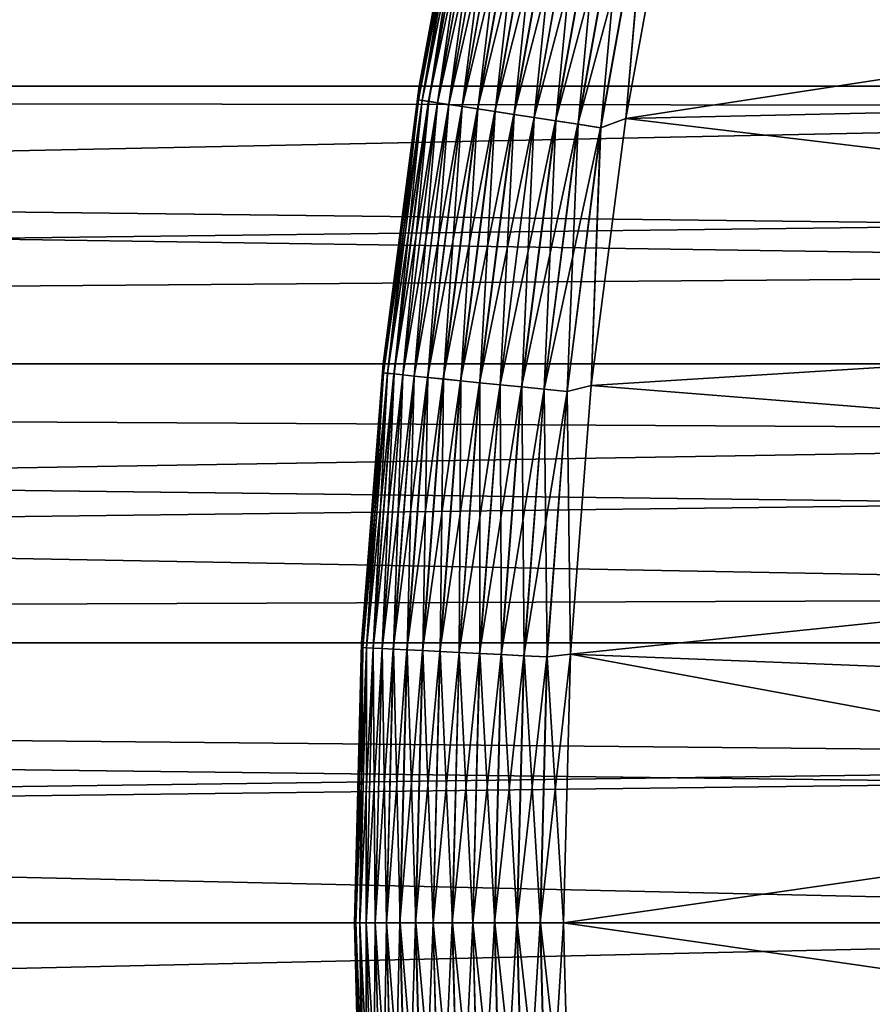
# Model space of a CAD drawing. Header units: metres. Extents: x -46 to 104, y -30 to 30.
# Tile 135 of 256: x -13.8 to -11.76, y -0.19 to 2.16. Entities that reach past the tile are written whole.
import ezdxf

# ---------------------------------------------------------------- set-up
doc = ezdxf.new("R2010")
doc.units = ezdxf.units.M
doc.layers.add('solid_26_000_502_XXX', color=7, linetype='CONTINUOUS')

msp = doc.modelspace()

# ---------------------------------------------------------------- linework, layer by layer
at = {"layer": 'solid_26_000_502_XXX'}
for points in [[(-8.690781, 2.338859, 12.787875), (-38.5, 2.659177, 12.725124), (-38.5, 2.000577, 12.845142)], [(16, 2.000577, -12.845142), (-38.5, 2.000577, -12.845142), (-38.5, 2.659177, -12.725124)], [(16, 2.659177, -12.725124), (16, 2.000577, -12.845142), (-38.5, 2.659177, -12.725124)], [(16, 2.659177, 624.725098), (-38.5, 2.659177, 624.725098), (-38.5, 2.000577, 624.845154)], [(16, 2.000577, 624.845154), (16, 2.659177, 624.725098), (-38.5, 2.000577, 624.845154)], [(-8.690778, 2.338869, 599.212097), (-38.5, 2.000577, 599.154846), (-38.5, 2.659177, 599.274902)], [(-12.845142, 2.000578, 280.5), (-12.845142, 2.000578, 315.5), (-12.725123, 2.659177, 315.5)], [(-12.730883, 2.616263, 315.555328), (-12.725123, 2.659177, 315.5), (-12.845142, 2.000578, 315.5)], [(-12.725123, 2.659177, 280.5), (-12.845142, 2.000578, 280.5), (-12.725123, 2.659177, 315.5)], [(-12.73081, 2.616248, 280.444031), (-12.845142, 2.000578, 280.5), (-12.725123, 2.659177, 280.5)], [(-12.730883, 2.616263, 315.555328), (-12.845142, 2.000578, 315.5), (-12.847054, 1.968096, 315.555328)], [(-12.730883, 2.616263, 315.555328), (-12.847054, 1.968096, 315.555328), (-12.721744, 2.614385, 315.610657)], [(-12.847054, 1.968096, 315.555328), (-12.837832, 1.966684, 315.610657), (-12.721744, 2.614385, 315.610657)], [(-12.73081, 2.616248, 280.444031), (-12.846981, 1.968085, 280.444031), (-12.845142, 2.000578, 280.5)], [(-12.837685, 1.966661, 280.388672), (-12.846981, 1.968085, 280.444031), (-12.73081, 2.616248, 280.444031)], [(-12.721744, 2.614385, 315.610657), (-12.837832, 1.966684, 315.610657), (-12.706587, 2.61127, 315.664612)], [(-12.721598, 2.614355, 280.388672), (-12.837685, 1.966661, 280.388672), (-12.73081, 2.616248, 280.444031)], [(-12.822317, 1.964307, 280.334747), (-12.837685, 1.966661, 280.388672), (-12.721598, 2.614355, 280.388672)], [(-12.706369, 2.611225, 280.334747), (-12.822317, 1.964307, 280.334747), (-12.721598, 2.614355, 280.388672)], [(-12.837832, 1.966684, 315.610657), (-12.822536, 1.96434, 315.664612), (-12.706587, 2.61127, 315.664612)], [(-12.706587, 2.61127, 315.664612), (-12.822536, 1.96434, 315.664612), (-12.685601, 2.606957, 315.716492)], [(-12.822536, 1.96434, 315.664612), (-12.80136, 1.961096, 315.716492), (-12.685601, 2.606957, 315.716492)], [(-12.801071, 1.961052, 280.282898), (-12.822317, 1.964307, 280.334747), (-12.706369, 2.611225, 280.334747)], [(-12.685601, 2.606957, 315.716492), (-12.80136, 1.961096, 315.716492), (-12.659054, 2.601502, 315.765625)], [(-12.80136, 1.961096, 315.716492), (-12.77457, 1.956992, 315.765625), (-12.659054, 2.601502, 315.765625)], [(-12.685316, 2.606899, 280.282898), (-12.801071, 1.961052, 280.282898), (-12.706369, 2.611225, 280.334747)], [(-12.774216, 1.956938, 280.233795), (-12.801071, 1.961052, 280.282898), (-12.685316, 2.606899, 280.282898)], [(-12.659054, 2.601502, 315.765625), (-12.77457, 1.956992, 315.765625), (-12.627277, 2.594971, 315.811432)], [(-12.77457, 1.956992, 315.765625), (-12.742504, 1.95208, 315.811432), (-12.627277, 2.594971, 315.811432)], [(-12.658703, 2.60143, 280.233795), (-12.774216, 1.956938, 280.233795), (-12.685316, 2.606899, 280.282898)], [(-12.742089, 1.952016, 280.188049), (-12.774216, 1.956938, 280.233795), (-12.658703, 2.60143, 280.233795)], [(-12.627277, 2.594971, 315.811432), (-12.742504, 1.95208, 315.811432), (-12.590673, 2.587449, 315.853302)], [(-12.626866, 2.594887, 280.188049), (-12.742089, 1.952016, 280.188049), (-12.658703, 2.60143, 280.233795)], [(-12.705095, 1.946349, 280.14621), (-12.742089, 1.952016, 280.188049), (-12.626866, 2.594887, 280.188049)], [(-12.590207, 2.587353, 280.14621), (-12.705095, 1.946349, 280.14621), (-12.626866, 2.594887, 280.188049)], [(-12.742504, 1.95208, 315.811432), (-12.705565, 1.946421, 315.853302), (-12.590673, 2.587449, 315.853302)], [(-12.590673, 2.587449, 315.853302), (-12.705565, 1.946421, 315.853302), (-12.549703, 2.579029, 315.890747)], [(-12.705565, 1.946421, 315.853302), (-12.664221, 1.940087, 315.890747), (-12.549703, 2.579029, 315.890747)], [(-12.6637, 1.940008, 280.108826), (-12.705095, 1.946349, 280.14621), (-12.590207, 2.587353, 280.14621)], [(-12.549703, 2.579029, 315.890747), (-12.664221, 1.940087, 315.890747), (-12.504881, 2.569818, 315.923248)], [(-12.664221, 1.940087, 315.890747), (-12.61899, 1.933158, 315.923248), (-12.504881, 2.569818, 315.923248)], [(-12.549187, 2.578923, 280.108826), (-12.6637, 1.940008, 280.108826), (-12.590207, 2.587353, 280.14621)], [(-12.618426, 1.933072, 280.076385), (-12.6637, 1.940008, 280.108826), (-12.549187, 2.578923, 280.108826)], [(-12.504881, 2.569818, 315.923248), (-12.61899, 1.933158, 315.923248), (-12.456774, 2.559932, 315.950409)], [(-12.504323, 2.569704, 280.076385), (-12.618426, 1.933072, 280.076385), (-12.549187, 2.578923, 280.108826)], [(-12.569844, 1.925629, 280.049286), (-12.618426, 1.933072, 280.076385), (-12.504323, 2.569704, 280.076385)], [(-12.45618, 2.55981, 280.049286), (-12.569844, 1.925629, 280.049286), (-12.504323, 2.569704, 280.076385)], [(-12.61899, 1.933158, 315.923248), (-12.570444, 1.925721, 315.950409), (-12.456774, 2.559932, 315.950409)], [(-12.456774, 2.559932, 315.950409), (-12.570444, 1.925721, 315.950409), (-12.405987, 2.549495, 315.971893)], [(-12.570444, 1.925721, 315.950409), (-12.519194, 1.91787, 315.971893), (-12.405987, 2.549495, 315.971893)], [(-12.518566, 1.917774, 280.027863), (-12.569844, 1.925629, 280.049286), (-12.45618, 2.55981, 280.049286)], [(-12.405987, 2.549495, 315.971893), (-12.519194, 1.91787, 315.971893), (-12.353161, 2.538639, 315.987457)], [(-12.405365, 2.549367, 280.027863), (-12.518566, 1.917774, 280.027863), (-12.45618, 2.55981, 280.049286)], [(-12.465237, 1.909604, 280.01239), (-12.518566, 1.917774, 280.027863), (-12.405365, 2.549367, 280.027863)], [(-12.352518, 2.538507, 280.01239), (-12.465237, 1.909604, 280.01239), (-12.405365, 2.549367, 280.027863)], [(-12.351189, 1.923055, 280), (-12.235808, 2.556361, 280), (-8.774351, 2.002678, 280)], [(-12.298306, 2.527366, 280.003082), (-12.235808, 2.556361, 280), (-12.351189, 1.923055, 280)], [(-8.648257, 2.491507, 316), (-12.235805, 2.556382, 316), (-12.351185, 1.923077, 316)], [(-12.298961, 2.527501, 315.996857), (-12.351185, 1.923077, 316), (-12.235805, 2.556382, 316)], [(-12.235808, 2.556361, 280), (-8.648257, 2.491507, 280), (-8.774351, 2.002678, 280)], [(-12.519194, 1.91787, 315.971893), (-12.465885, 1.909703, 315.987457), (-12.353161, 2.538639, 315.987457)], [(-12.353161, 2.538639, 315.987457), (-12.465885, 1.909703, 315.987457), (-12.298961, 2.527501, 315.996857)], [(-12.465885, 1.909703, 315.987457), (-12.411191, 1.901325, 315.996857), (-12.298961, 2.527501, 315.996857)], [(-12.410529, 1.901223, 280.003082), (-12.465237, 1.909604, 280.01239), (-12.352518, 2.538507, 280.01239)], [(-12.298961, 2.527501, 315.996857), (-12.411191, 1.901325, 315.996857), (-12.351185, 1.923077, 316)], [(-12.298306, 2.527366, 280.003082), (-12.410529, 1.901223, 280.003082), (-12.352518, 2.538507, 280.01239)], [(-12.298306, 2.527366, 280.003082), (-12.351189, 1.923055, 280), (-12.410529, 1.901223, 280.003082)], [(-8.774351, 2.002678, 316), (-8.648257, 2.491507, 316), (-12.351185, 1.923077, 316)], [(-8.690778, 2.338869, 599.212097), (-8.786204, 1.950018, 599.147095), (-38.5, 2.000577, 599.154846)], [(-8.786206, 1.95001, 12.852917), (-8.690781, 2.338859, 12.787875), (-38.5, 2.000577, 12.845142)], [(-12.351189, 1.923055, 280), (-8.774351, 2.002678, 280), (-8.872838, 1.507548, 280)], [(-8.872838, 1.507548, 316), (-8.774351, 2.002678, 316), (-12.351185, 1.923077, 316)], [(-8.786206, 1.95001, 12.852917), (-38.5, 2.000577, 12.845142), (-38.5, 1.336673, 12.931098)], [(16, 1.336673, -12.931098), (-38.5, 1.336673, -12.931098), (-38.5, 2.000577, -12.845142)], [(16, 2.000577, -12.845142), (16, 1.336673, -12.931098), (-38.5, 2.000577, -12.845142)], [(16, 2.000577, 624.845154), (-38.5, 2.000577, 624.845154), (-38.5, 1.336673, 624.931091)], [(16, 1.336673, 624.931091), (16, 2.000577, 624.845154), (-38.5, 1.336673, 624.931091)], [(-8.863707, 1.56037, 599.093994), (-38.5, 1.336673, 599.068909), (-38.5, 2.000577, 599.154846)], [(-8.786204, 1.950018, 599.147095), (-8.863707, 1.56037, 599.093994), (-38.5, 2.000577, 599.154846)], [(-12.931098, 1.336673, 280.5), (-12.931098, 1.336673, 315.5), (-12.845142, 2.000578, 315.5)], [(-12.847054, 1.968096, 315.555328), (-12.845142, 2.000578, 315.5), (-12.931098, 1.336673, 315.5)], [(-12.845142, 2.000578, 280.5), (-12.931098, 1.336673, 280.5), (-12.845142, 2.000578, 315.5)], [(-12.846981, 1.968085, 280.444031), (-12.931098, 1.336673, 280.5), (-12.845142, 2.000578, 280.5)], [(-12.847054, 1.968096, 315.555328), (-12.931098, 1.336673, 315.5), (-12.930248, 1.314878, 315.555328)], [(-12.846981, 1.968085, 280.444031), (-12.930174, 1.31487, 280.444031), (-12.931098, 1.336673, 280.5)], [(-12.847054, 1.968096, 315.555328), (-12.930248, 1.314878, 315.555328), (-12.837832, 1.966684, 315.610657)], [(-12.930248, 1.314878, 315.555328), (-12.920966, 1.313934, 315.610657), (-12.837832, 1.966684, 315.610657)], [(-12.920817, 1.313919, 280.388672), (-12.930174, 1.31487, 280.444031), (-12.846981, 1.968085, 280.444031)], [(-12.837832, 1.966684, 315.610657), (-12.920966, 1.313934, 315.610657), (-12.822536, 1.96434, 315.664612)], [(-12.920966, 1.313934, 315.610657), (-12.905571, 1.312368, 315.664612), (-12.822536, 1.96434, 315.664612)], [(-12.837685, 1.966661, 280.388672), (-12.920817, 1.313919, 280.388672), (-12.846981, 1.968085, 280.444031)], [(-12.90535, 1.312346, 280.334747), (-12.920817, 1.313919, 280.388672), (-12.837685, 1.966661, 280.388672)], [(-12.822536, 1.96434, 315.664612), (-12.905571, 1.312368, 315.664612), (-12.80136, 1.961096, 315.716492)], [(-12.905571, 1.312368, 315.664612), (-12.884257, 1.310201, 315.716492), (-12.80136, 1.961096, 315.716492)], [(-12.822317, 1.964307, 280.334747), (-12.90535, 1.312346, 280.334747), (-12.837685, 1.966661, 280.388672)], [(-12.883967, 1.310171, 280.282898), (-12.90535, 1.312346, 280.334747), (-12.822317, 1.964307, 280.334747)], [(-12.80136, 1.961096, 315.716492), (-12.884257, 1.310201, 315.716492), (-12.77457, 1.956992, 315.765625)], [(-12.884257, 1.310201, 315.716492), (-12.857294, 1.307459, 315.765625), (-12.77457, 1.956992, 315.765625)], [(-12.801071, 1.961052, 280.282898), (-12.883967, 1.310171, 280.282898), (-12.822317, 1.964307, 280.334747)], [(-12.856937, 1.307423, 280.233795), (-12.883967, 1.310171, 280.282898), (-12.801071, 1.961052, 280.282898)], [(-12.77457, 1.956992, 315.765625), (-12.857294, 1.307459, 315.765625), (-12.742504, 1.95208, 315.811432)], [(-12.774216, 1.956938, 280.233795), (-12.856937, 1.307423, 280.233795), (-12.801071, 1.961052, 280.282898)], [(-12.824602, 1.304135, 280.188049), (-12.856937, 1.307423, 280.233795), (-12.774216, 1.956938, 280.233795)], [(-12.742089, 1.952016, 280.188049), (-12.824602, 1.304135, 280.188049), (-12.774216, 1.956938, 280.233795)], [(-8.863708, 1.560363, 12.906016), (-8.786206, 1.95001, 12.852917), (-38.5, 1.336673, 12.931098)], [(-12.857294, 1.307459, 315.765625), (-12.82502, 1.304177, 315.811432), (-12.742504, 1.95208, 315.811432)], [(-12.742504, 1.95208, 315.811432), (-12.82502, 1.304177, 315.811432), (-12.705565, 1.946421, 315.853302)], [(-12.82502, 1.304177, 315.811432), (-12.787843, 1.300396, 315.853302), (-12.705565, 1.946421, 315.853302)], [(-12.787369, 1.300348, 280.14621), (-12.824602, 1.304135, 280.188049), (-12.742089, 1.952016, 280.188049)], [(-12.705565, 1.946421, 315.853302), (-12.787843, 1.300396, 315.853302), (-12.664221, 1.940087, 315.890747)], [(-12.787843, 1.300396, 315.853302), (-12.74623, 1.296165, 315.890747), (-12.664221, 1.940087, 315.890747)], [(-12.705095, 1.946349, 280.14621), (-12.787369, 1.300348, 280.14621), (-12.742089, 1.952016, 280.188049)], [(-12.745707, 1.296112, 280.108826), (-12.787369, 1.300348, 280.14621), (-12.705095, 1.946349, 280.14621)], [(-12.664221, 1.940087, 315.890747), (-12.74623, 1.296165, 315.890747), (-12.61899, 1.933158, 315.923248)], [(-12.74623, 1.296165, 315.890747), (-12.700706, 1.291536, 315.923248), (-12.61899, 1.933158, 315.923248)], [(-12.6637, 1.940008, 280.108826), (-12.745707, 1.296112, 280.108826), (-12.705095, 1.946349, 280.14621)], [(-12.70014, 1.291478, 280.076385), (-12.745707, 1.296112, 280.108826), (-12.6637, 1.940008, 280.108826)], [(-12.61899, 1.933158, 315.923248), (-12.700706, 1.291536, 315.923248), (-12.570444, 1.925721, 315.950409)], [(-12.618426, 1.933072, 280.076385), (-12.70014, 1.291478, 280.076385), (-12.6637, 1.940008, 280.108826)], [(-12.651242, 1.286506, 280.049286), (-12.70014, 1.291478, 280.076385), (-12.618426, 1.933072, 280.076385)], [(-12.569844, 1.925629, 280.049286), (-12.651242, 1.286506, 280.049286), (-12.618426, 1.933072, 280.076385)], [(-12.700706, 1.291536, 315.923248), (-12.651846, 1.286567, 315.950409), (-12.570444, 1.925721, 315.950409)], [(-12.570444, 1.925721, 315.950409), (-12.651846, 1.286567, 315.950409), (-12.519194, 1.91787, 315.971893)], [(-12.651846, 1.286567, 315.950409), (-12.600265, 1.281322, 315.971893), (-12.519194, 1.91787, 315.971893)], [(-12.599632, 1.281257, 280.027863), (-12.651242, 1.286506, 280.049286), (-12.569844, 1.925629, 280.049286)], [(-12.519194, 1.91787, 315.971893), (-12.600265, 1.281322, 315.971893), (-12.465885, 1.909703, 315.987457)], [(-12.600265, 1.281322, 315.971893), (-12.546611, 1.275866, 315.987457), (-12.465885, 1.909703, 315.987457)], [(-12.518566, 1.917774, 280.027863), (-12.599632, 1.281257, 280.027863), (-12.569844, 1.925629, 280.049286)], [(-12.545958, 1.275799, 280.01239), (-12.599632, 1.281257, 280.027863), (-12.518566, 1.917774, 280.027863)], [(-12.465885, 1.909703, 315.987457), (-12.546611, 1.275866, 315.987457), (-12.411191, 1.901325, 315.996857)], [(-12.465237, 1.909604, 280.01239), (-12.545958, 1.275799, 280.01239), (-12.518566, 1.917774, 280.027863)], [(-12.490896, 1.2702, 280.003082), (-12.545958, 1.275799, 280.01239), (-12.465237, 1.909604, 280.01239)], [(-12.410529, 1.901223, 280.003082), (-12.490896, 1.2702, 280.003082), (-12.465237, 1.909604, 280.01239)], [(-12.433827, 1.284496, 280), (-12.351189, 1.923055, 280), (-8.872838, 1.507548, 280)], [(-12.410529, 1.901223, 280.003082), (-12.351189, 1.923055, 280), (-12.433827, 1.284496, 280)], [(-8.872838, 1.507548, 316), (-12.351185, 1.923077, 316), (-12.433825, 1.284518, 316)], [(-12.411191, 1.901325, 315.996857), (-12.433825, 1.284518, 316), (-12.351185, 1.923077, 316)], [(-12.546611, 1.275866, 315.987457), (-12.491562, 1.270268, 315.996857), (-12.411191, 1.901325, 315.996857)], [(-12.411191, 1.901325, 315.996857), (-12.491562, 1.270268, 315.996857), (-12.433825, 1.284518, 316)], [(-12.410529, 1.901223, 280.003082), (-12.433827, 1.284496, 280), (-12.490896, 1.2702, 280.003082)], [(-8.863707, 1.56037, 599.093994), (-8.923585, 1.17037, 599.052795), (-38.5, 1.336673, 599.068909)], [(-8.923586, 1.170365, 12.94721), (-8.863708, 1.560363, 12.906016), (-38.5, 1.336673, 12.931098)], [(-12.433827, 1.284496, 280), (-8.872838, 1.507548, 280), (-8.943408, 1.007675, 280)], [(-8.943408, 1.007675, 316), (-8.872838, 1.507548, 316), (-12.433825, 1.284518, 316)], [(-8.923586, 1.170365, 12.94721), (-38.5, 1.336673, 12.931098), (-38.5, 0.669224, 12.982763)], [(16, 0.669224, -12.982763), (-38.5, 0.669224, -12.982763), (-38.5, 1.336673, -12.931098)], [(16, 1.336673, -12.931098), (16, 0.669224, -12.982763), (-38.5, 1.336673, -12.931098)], [(16, 1.336673, 624.931091), (-38.5, 1.336673, 624.931091), (-38.5, 0.669224, 624.982788)], [(16, 0.669224, 624.982788), (16, 1.336673, 624.931091), (-38.5, 0.669224, 624.982788)], [(-8.966126, 0.780146, 599.023438), (-38.5, 0.669224, 599.017212), (-38.5, 1.336673, 599.068909)], [(-8.923585, 1.17037, 599.052795), (-8.966126, 0.780146, 599.023438), (-38.5, 1.336673, 599.068909)], [(-12.982763, 0.669224, 280.5), (-12.982763, 0.669224, 315.5), (-12.931098, 1.336673, 315.5)], [(-12.930248, 1.314878, 315.555328), (-12.931098, 1.336673, 315.5), (-12.982763, 0.669224, 315.5)], [(-12.931098, 1.336673, 280.5), (-12.982763, 0.669224, 280.5), (-12.931098, 1.336673, 315.5)], [(-12.930174, 1.31487, 280.444031), (-12.982763, 0.669224, 280.5), (-12.931098, 1.336673, 280.5)], [(-12.930248, 1.314878, 315.555328), (-12.982763, 0.669224, 315.5), (-12.980249, 0.658284, 315.555328)], [(-12.930174, 1.31487, 280.444031), (-12.980175, 0.65828, 280.444031), (-12.982763, 0.669224, 280.5)], [(-12.930248, 1.314878, 315.555328), (-12.980249, 0.658284, 315.555328), (-12.920966, 1.313934, 315.610657)], [(-12.980249, 0.658284, 315.555328), (-12.970931, 0.657811, 315.610657), (-12.920966, 1.313934, 315.610657)], [(-12.970782, 0.657804, 280.388672), (-12.980175, 0.65828, 280.444031), (-12.930174, 1.31487, 280.444031)], [(-12.920966, 1.313934, 315.610657), (-12.970931, 0.657811, 315.610657), (-12.905571, 1.312368, 315.664612)], [(-12.970931, 0.657811, 315.610657), (-12.955477, 0.657027, 315.664612), (-12.905571, 1.312368, 315.664612)], [(-12.920817, 1.313919, 280.388672), (-12.970782, 0.657804, 280.388672), (-12.930174, 1.31487, 280.444031)], [(-12.955256, 0.657016, 280.334747), (-12.970782, 0.657804, 280.388672), (-12.920817, 1.313919, 280.388672)], [(-12.905571, 1.312368, 315.664612), (-12.955477, 0.657027, 315.664612), (-12.884257, 1.310201, 315.716492)], [(-12.955477, 0.657027, 315.664612), (-12.934081, 0.655942, 315.716492), (-12.884257, 1.310201, 315.716492)], [(-12.90535, 1.312346, 280.334747), (-12.955256, 0.657016, 280.334747), (-12.920817, 1.313919, 280.388672)], [(-12.933789, 0.655928, 280.282898), (-12.955256, 0.657016, 280.334747), (-12.90535, 1.312346, 280.334747)], [(-12.884257, 1.310201, 315.716492), (-12.934081, 0.655942, 315.716492), (-12.857294, 1.307459, 315.765625)], [(-12.934081, 0.655942, 315.716492), (-12.907013, 0.65457, 315.765625), (-12.857294, 1.307459, 315.765625)], [(-12.883967, 1.310171, 280.282898), (-12.933789, 0.655928, 280.282898), (-12.90535, 1.312346, 280.334747)], [(-12.906655, 0.654552, 280.233795), (-12.933789, 0.655928, 280.282898), (-12.883967, 1.310171, 280.282898)], [(-12.857294, 1.307459, 315.765625), (-12.907013, 0.65457, 315.765625), (-12.82502, 1.304177, 315.811432)], [(-12.907013, 0.65457, 315.765625), (-12.874615, 0.652927, 315.811432), (-12.82502, 1.304177, 315.811432)], [(-12.856937, 1.307423, 280.233795), (-12.906655, 0.654552, 280.233795), (-12.883967, 1.310171, 280.282898)], [(-12.874196, 0.652905, 280.188049), (-12.906655, 0.654552, 280.233795), (-12.856937, 1.307423, 280.233795)], [(-12.82502, 1.304177, 315.811432), (-12.874615, 0.652927, 315.811432), (-12.787843, 1.300396, 315.853302)], [(-12.874615, 0.652927, 315.811432), (-12.837294, 0.651034, 315.853302), (-12.787843, 1.300396, 315.853302)], [(-12.824602, 1.304135, 280.188049), (-12.874196, 0.652905, 280.188049), (-12.856937, 1.307423, 280.233795)], [(-12.836818, 0.65101, 280.14621), (-12.874196, 0.652905, 280.188049), (-12.824602, 1.304135, 280.188049)], [(-12.787843, 1.300396, 315.853302), (-12.837294, 0.651034, 315.853302), (-12.74623, 1.296165, 315.890747)], [(-12.837294, 0.651034, 315.853302), (-12.79552, 0.648915, 315.890747), (-12.74623, 1.296165, 315.890747)], [(-12.787369, 1.300348, 280.14621), (-12.836818, 0.65101, 280.14621), (-12.824602, 1.304135, 280.188049)], [(-12.794994, 0.648889, 280.108826), (-12.836818, 0.65101, 280.14621), (-12.787369, 1.300348, 280.14621)], [(-12.74623, 1.296165, 315.890747), (-12.79552, 0.648915, 315.890747), (-12.700706, 1.291536, 315.923248)], [(-12.745707, 1.296112, 280.108826), (-12.794994, 0.648889, 280.108826), (-12.787369, 1.300348, 280.14621)], [(-12.749251, 0.646569, 280.076385), (-12.794994, 0.648889, 280.108826), (-12.745707, 1.296112, 280.108826)], [(-12.70014, 1.291478, 280.076385), (-12.749251, 0.646569, 280.076385), (-12.745707, 1.296112, 280.108826)], [(-12.79552, 0.648915, 315.890747), (-12.749821, 0.646598, 315.923248), (-12.700706, 1.291536, 315.923248)], [(-12.700706, 1.291536, 315.923248), (-12.749821, 0.646598, 315.923248), (-12.651846, 1.286567, 315.950409)], [(-12.749821, 0.646598, 315.923248), (-12.700771, 0.64411, 315.950409), (-12.651846, 1.286567, 315.950409)], [(-12.700166, 0.64408, 280.049286), (-12.749251, 0.646569, 280.076385), (-12.70014, 1.291478, 280.076385)], [(-12.651846, 1.286567, 315.950409), (-12.700771, 0.64411, 315.950409), (-12.600265, 1.281322, 315.971893)], [(-12.700771, 0.64411, 315.950409), (-12.64899, 0.641484, 315.971893), (-12.600265, 1.281322, 315.971893)], [(-12.651242, 1.286506, 280.049286), (-12.700166, 0.64408, 280.049286), (-12.70014, 1.291478, 280.076385)], [(-12.648355, 0.641452, 280.027863), (-12.700166, 0.64408, 280.049286), (-12.651242, 1.286506, 280.049286)], [(-12.599632, 1.281257, 280.027863), (-12.648355, 0.641452, 280.027863), (-12.651242, 1.286506, 280.049286)], [(-12.600265, 1.281322, 315.971893), (-12.64899, 0.641484, 315.971893), (-12.546611, 1.275866, 315.987457)], [(-12.64899, 0.641484, 315.971893), (-12.595129, 0.638753, 315.987457), (-12.546611, 1.275866, 315.987457)], [(-12.594473, 0.638719, 280.01239), (-12.648355, 0.641452, 280.027863), (-12.599632, 1.281257, 280.027863)], [(-12.545958, 1.275799, 280.01239), (-12.594473, 0.638719, 280.01239), (-12.599632, 1.281257, 280.027863)], [(-12.546611, 1.275866, 315.987457), (-12.595129, 0.638753, 315.987457), (-12.491562, 1.270268, 315.996857)], [(-12.539199, 0.635916, 280.003082), (-12.594473, 0.638719, 280.01239), (-12.545958, 1.275799, 280.01239)], [(-12.490896, 1.2702, 280.003082), (-12.539199, 0.635916, 280.003082), (-12.545958, 1.275799, 280.01239)], [(-12.491562, 1.270268, 315.996857), (-12.483465, 0.64274, 316), (-12.433825, 1.284518, 316)], [(-12.490896, 1.2702, 280.003082), (-12.433827, 1.284496, 280), (-12.483465, 0.642725, 280)], [(-8.943408, 1.007675, 316), (-12.433825, 1.284518, 316), (-12.483465, 0.64274, 316)], [(-12.483465, 0.642725, 280), (-12.433827, 1.284496, 280), (-8.943408, 1.007675, 280)], [(-12.595129, 0.638753, 315.987457), (-12.539866, 0.63595, 315.996857), (-12.491562, 1.270268, 315.996857)], [(-12.491562, 1.270268, 315.996857), (-12.539866, 0.63595, 315.996857), (-12.483465, 0.64274, 316)], [(-12.490896, 1.2702, 280.003082), (-12.483465, 0.642725, 280), (-12.539199, 0.635916, 280.003082)], [(-8.966126, 0.780142, 12.97657), (-8.923586, 1.170365, 12.94721), (-38.5, 0.669224, 12.982763)], [(-12.483465, 0.642725, 280), (-8.943408, 1.007675, 280), (-8.985839, 0.504631, 280)], [(-8.985839, 0.504631, 316), (-8.943408, 1.007675, 316), (-12.483465, 0.64274, 316)], [(-8.966126, 0.780146, 599.023438), (-8.991564, 0.3897, 599.005859), (-38.5, 0.669224, 599.017212)], [(-8.991564, 0.389698, 12.994158), (-8.966126, 0.780142, 12.97657), (-38.5, 0.669224, 12.982763)], [(-8.991564, 0.389698, 12.994158), (-38.5, 0.669224, 12.982763), (-38.5, 0, 13)], [(16, 0, -13), (-38.5, 0, -13), (-38.5, 0.669224, -12.982763)], [(16, 0.669224, -12.982763), (16, 0, -13), (-38.5, 0.669224, -12.982763)], [(16, 0.669224, 624.982788), (-38.5, 0.669224, 624.982788), (-38.5, 0, 625)], [(16, 0, 625), (16, 0.669224, 624.982788), (-38.5, 0, 625)], [(-9, 0, 599), (-38.5, 0, 599), (-38.5, 0.669224, 599.017212)], [(-8.991564, 0.3897, 599.005859), (-9, 0, 599), (-38.5, 0.669224, 599.017212)], [(-12.982763, 0.669224, 315.5), (-13, 0, 280.5), (-13, 0, 315.5)], [(-12.980249, 0.658284, 315.555328), (-12.982763, 0.669224, 315.5), (-13, 0, 315.5)], [(-12.982763, 0.669224, 280.5), (-13, 0, 280.5), (-12.982763, 0.669224, 315.5)], [(-12.996856, 0, 280.444031), (-13, 0, 280.5), (-12.982763, 0.669224, 280.5)], [(-12.980175, 0.65828, 280.444031), (-12.996856, 0, 280.444031), (-12.982763, 0.669224, 280.5)], [(-12.980249, 0.658284, 315.555328), (-13, 0, 315.5), (-12.996856, 0, 315.555969)], [(-12.980249, 0.658284, 315.555328), (-12.996856, 0, 315.555969), (-12.970931, 0.657811, 315.610657)], [(-12.980175, 0.65828, 280.444031), (-12.987452, 0, 280.388672), (-12.996856, 0, 280.444031)], [(-12.996856, 0, 315.555969), (-12.987464, 0, 315.611267), (-12.970931, 0.657811, 315.610657)], [(-12.970931, 0.657811, 315.610657), (-12.987464, 0, 315.611267), (-12.955477, 0.657027, 315.664612)], [(-12.987464, 0, 315.611267), (-12.971942, 0, 315.665131), (-12.955477, 0.657027, 315.664612)], [(-12.970782, 0.657804, 280.388672), (-12.987452, 0, 280.388672), (-12.980175, 0.65828, 280.444031)], [(-12.970782, 0.657804, 280.388672), (-12.971905, 0, 280.334747), (-12.987452, 0, 280.388672)], [(-12.955477, 0.657027, 315.664612), (-12.971942, 0, 315.665131), (-12.934081, 0.655942, 315.716492)], [(-12.971942, 0, 315.665131), (-12.950704, 0, 315.716492), (-12.934081, 0.655942, 315.716492)], [(-12.955256, 0.657016, 280.334747), (-12.971905, 0, 280.334747), (-12.970782, 0.657804, 280.388672)], [(-12.955256, 0.657016, 280.334747), (-12.950412, 0, 280.282898), (-12.971905, 0, 280.334747)], [(-12.933789, 0.655928, 280.282898), (-12.950412, 0, 280.282898), (-12.955256, 0.657016, 280.334747)], [(-12.934081, 0.655942, 315.716492), (-12.950704, 0, 315.716492), (-12.907013, 0.65457, 315.765625)], [(-12.950704, 0, 315.716492), (-12.923601, 0, 315.765625), (-12.907013, 0.65457, 315.765625)], [(-12.933789, 0.655928, 280.282898), (-12.923243, 0, 280.233795), (-12.950412, 0, 280.282898)], [(-12.906655, 0.654552, 280.233795), (-12.923243, 0, 280.233795), (-12.933789, 0.655928, 280.282898)], [(-12.907013, 0.65457, 315.765625), (-12.923601, 0, 315.765625), (-12.874615, 0.652927, 315.811432)], [(-12.923601, 0, 315.765625), (-12.89116, 0, 315.811432), (-12.874615, 0.652927, 315.811432)], [(-12.906655, 0.654552, 280.233795), (-12.89074, 0, 280.188049), (-12.923243, 0, 280.233795)], [(-12.874196, 0.652905, 280.188049), (-12.89074, 0, 280.188049), (-12.906655, 0.654552, 280.233795)], [(-12.874615, 0.652927, 315.811432), (-12.89116, 0, 315.811432), (-12.837294, 0.651034, 315.853302)], [(-12.89116, 0, 315.811432), (-12.853791, 0, 315.853302), (-12.837294, 0.651034, 315.853302)], [(-12.874196, 0.652905, 280.188049), (-12.853315, 0, 280.14621), (-12.89074, 0, 280.188049)], [(-12.836818, 0.65101, 280.14621), (-12.853315, 0, 280.14621), (-12.874196, 0.652905, 280.188049)], [(-12.837294, 0.651034, 315.853302), (-12.853791, 0, 315.853302), (-12.79552, 0.648915, 315.890747)], [(-12.853791, 0, 315.853302), (-12.811964, 0, 315.890747), (-12.79552, 0.648915, 315.890747)], [(-12.836818, 0.65101, 280.14621), (-12.811438, 0, 280.108826), (-12.853315, 0, 280.14621)], [(-12.794994, 0.648889, 280.108826), (-12.811438, 0, 280.108826), (-12.836818, 0.65101, 280.14621)], [(-12.79552, 0.648915, 315.890747), (-12.811964, 0, 315.890747), (-12.749821, 0.646598, 315.923248)], [(-12.811964, 0, 315.890747), (-12.766206, 0, 315.923248), (-12.749821, 0.646598, 315.923248)], [(-12.794994, 0.648889, 280.108826), (-12.765635, 0, 280.076385), (-12.811438, 0, 280.108826)], [(-12.749251, 0.646569, 280.076385), (-12.765635, 0, 280.076385), (-12.794994, 0.648889, 280.108826)], [(-12.749821, 0.646598, 315.923248), (-12.766206, 0, 315.923248), (-12.700771, 0.64411, 315.950409)], [(-12.766206, 0, 315.923248), (-12.717093, 0, 315.950409), (-12.700771, 0.64411, 315.950409)], [(-12.749251, 0.646569, 280.076385), (-12.716487, 0, 280.049286), (-12.765635, 0, 280.076385)], [(-12.700166, 0.64408, 280.049286), (-12.716487, 0, 280.049286), (-12.749251, 0.646569, 280.076385)], [(-12.700771, 0.64411, 315.950409), (-12.717093, 0, 315.950409), (-12.64899, 0.641484, 315.971893)], [(-12.717093, 0, 315.950409), (-12.665245, 0, 315.971893), (-12.64899, 0.641484, 315.971893)], [(-12.700166, 0.64408, 280.049286), (-12.66461, 0, 280.027863), (-12.716487, 0, 280.049286)], [(-12.648355, 0.641452, 280.027863), (-12.66461, 0, 280.027863), (-12.700166, 0.64408, 280.049286)], [(-12.64899, 0.641484, 315.971893), (-12.665245, 0, 315.971893), (-12.595129, 0.638753, 315.987457)], [(-12.665245, 0, 315.971893), (-12.611315, 0, 315.987457), (-12.595129, 0.638753, 315.987457)], [(-12.648355, 0.641452, 280.027863), (-12.610659, 0, 280.01239), (-12.66461, 0, 280.027863)], [(-12.594473, 0.638719, 280.01239), (-12.610659, 0, 280.01239), (-12.648355, 0.641452, 280.027863)], [(-12.595129, 0.638753, 315.987457), (-12.611315, 0, 315.987457), (-12.539866, 0.63595, 315.996857)], [(-12.611315, 0, 315.987457), (-12.555983, 0, 315.996857), (-12.539866, 0.63595, 315.996857)], [(-12.594473, 0.638719, 280.01239), (-12.555313, 0, 280.003082), (-12.610659, 0, 280.01239)], [(-12.539199, 0.635916, 280.003082), (-12.555313, 0, 280.003082), (-12.594473, 0.638719, 280.01239)], [(-12.555983, 0, 315.996857), (-12.5, 0, 316), (-12.483465, 0.64274, 316)], [(-12.539866, 0.63595, 315.996857), (-12.555983, 0, 315.996857), (-12.483465, 0.64274, 316)], [(-12.539199, 0.635916, 280.003082), (-12.5, 0, 280), (-12.555313, 0, 280.003082)], [(-12.539199, 0.635916, 280.003082), (-12.483465, 0.642725, 280), (-12.5, 0, 280)], [(-8.985839, 0.504631, 316), (-12.483465, 0.64274, 316), (-12.5, 0, 316)], [(-12.5, 0, 280), (-12.483465, 0.642725, 280), (-8.999998, 0, 280)], [(-12.483465, 0.642725, 280), (-8.985839, 0.504631, 280), (-8.999998, 0, 280)], [(-8.999998, 0, 316), (-8.985839, 0.504631, 316), (-12.5, 0, 316)], [(-9, 0, 13), (-8.991564, 0.389698, 12.994158), (-38.5, 0, 13)], [(-38.5, -0.669223, 12.982763), (-9, 0, 13), (-38.5, 0, 13)], [(16, -0.669224, -12.982763), (-38.5, 0, -13), (16, 0, -13)], [(16, -0.669224, -12.982763), (-38.5, -0.669228, -12.982763), (-38.5, 0, -13)], [(-8.991566, -0.389656, 12.994159), (-9, 0, 13), (-38.5, -0.669223, 12.982763)], [(-38.5, -0.669228, 624.982788), (16, 0, 625), (-38.5, 0, 625)], [(-8.991566, -0.389655, 599.005859), (-38.5, 0, 599), (-9, 0, 599)], [(-38.5, -0.669228, 624.982788), (16, -0.669224, 624.982788), (16, 0, 625)], [(-12.982763, -0.669224, 280.5), (-12.982763, -0.669224, 315.5), (-13, 0, 315.5)], [(-12.996856, 0, 315.555969), (-13, 0, 315.5), (-12.982763, -0.669224, 315.5)], [(-13, 0, 280.5), (-12.982763, -0.669224, 280.5), (-13, 0, 315.5)], [(-12.980175, -0.65828, 280.444031), (-12.982763, -0.669224, 280.5), (-13, 0, 280.5)], [(-12.996856, 0, 280.444031), (-12.980175, -0.65828, 280.444031), (-13, 0, 280.5)], [(-12.539866, -0.63595, 315.996857), (-12.5, 0, 316), (-12.555983, 0, 315.996857)], [(-12.555313, 0, 280.003082), (-12.5, 0, 280), (-12.483463, -0.64277, 280)], [(-12.539866, -0.63595, 315.996857), (-12.483463, -0.642772, 316), (-12.5, 0, 316)], [(-12.5, 0, 280), (-8.999998, 0, 280), (-8.985839, -0.504631, 280)], [(-12.483463, -0.64277, 280), (-12.5, 0, 280), (-8.985839, -0.504631, 280)], [(-8.999998, 0, 316), (-12.5, 0, 316), (-12.483463, -0.642772, 316)], [(-8.985839, -0.504631, 316), (-8.999998, 0, 316), (-12.483463, -0.642772, 316)], [(-8.991566, -0.389655, 599.005859), (-38.5, -0.669223, 599.017212), (-38.5, 0, 599)], [(-12.980249, -0.658284, 315.555328), (-12.996856, 0, 315.555969), (-12.982763, -0.669224, 315.5)], [(-12.980249, -0.658284, 315.555328), (-12.987464, 0, 315.611267), (-12.996856, 0, 315.555969)], [(-12.970782, -0.657804, 280.388672), (-12.980175, -0.65828, 280.444031), (-12.996856, 0, 280.444031)], [(-12.987452, 0, 280.388672), (-12.970782, -0.657804, 280.388672), (-12.996856, 0, 280.444031)], [(-12.970931, -0.657811, 315.610657), (-12.971942, 0, 315.665131), (-12.987464, 0, 315.611267)], [(-12.980249, -0.658284, 315.555328), (-12.970931, -0.657811, 315.610657), (-12.987464, 0, 315.611267)], [(-12.955256, -0.657016, 280.334747), (-12.970782, -0.657804, 280.388672), (-12.987452, 0, 280.388672)], [(-12.971905, 0, 280.334747), (-12.955256, -0.657016, 280.334747), (-12.987452, 0, 280.388672)], [(-12.955477, -0.657027, 315.664612), (-12.950704, 0, 315.716492), (-12.971942, 0, 315.665131)], [(-12.970931, -0.657811, 315.610657), (-12.955477, -0.657027, 315.664612), (-12.971942, 0, 315.665131)], [(-12.933789, -0.655928, 280.282898), (-12.955256, -0.657016, 280.334747), (-12.971905, 0, 280.334747)], [(-12.950412, 0, 280.282898), (-12.933789, -0.655928, 280.282898), (-12.971905, 0, 280.334747)], [(-12.955477, -0.657027, 315.664612), (-12.934081, -0.655942, 315.716492), (-12.950704, 0, 315.716492)], [(-12.934081, -0.655942, 315.716492), (-12.923601, 0, 315.765625), (-12.950704, 0, 315.716492)], [(-12.906655, -0.654552, 280.233795), (-12.933789, -0.655928, 280.282898), (-12.950412, 0, 280.282898)], [(-12.923243, 0, 280.233795), (-12.906655, -0.654552, 280.233795), (-12.950412, 0, 280.282898)], [(-12.934081, -0.655942, 315.716492), (-12.907013, -0.65457, 315.765625), (-12.923601, 0, 315.765625)], [(-12.907013, -0.65457, 315.765625), (-12.89116, 0, 315.811432), (-12.923601, 0, 315.765625)], [(-12.874196, -0.652905, 280.188049), (-12.906655, -0.654552, 280.233795), (-12.923243, 0, 280.233795)], [(-12.89074, 0, 280.188049), (-12.874196, -0.652905, 280.188049), (-12.923243, 0, 280.233795)], [(-12.907013, -0.65457, 315.765625), (-12.874615, -0.652927, 315.811432), (-12.89116, 0, 315.811432)], [(-12.874615, -0.652927, 315.811432), (-12.853791, 0, 315.853302), (-12.89116, 0, 315.811432)], [(-12.836818, -0.65101, 280.14621), (-12.874196, -0.652905, 280.188049), (-12.89074, 0, 280.188049)], [(-12.853315, 0, 280.14621), (-12.836818, -0.65101, 280.14621), (-12.89074, 0, 280.188049)], [(-12.874615, -0.652927, 315.811432), (-12.837294, -0.651034, 315.853302), (-12.853791, 0, 315.853302)], [(-12.837294, -0.651034, 315.853302), (-12.811964, 0, 315.890747), (-12.853791, 0, 315.853302)], [(-12.794994, -0.648889, 280.108826), (-12.836818, -0.65101, 280.14621), (-12.853315, 0, 280.14621)], [(-12.811438, 0, 280.108826), (-12.794994, -0.648889, 280.108826), (-12.853315, 0, 280.14621)], [(-12.837294, -0.651034, 315.853302), (-12.79552, -0.648915, 315.890747), (-12.811964, 0, 315.890747)], [(-12.79552, -0.648915, 315.890747), (-12.766206, 0, 315.923248), (-12.811964, 0, 315.890747)], [(-12.749251, -0.646569, 280.076385), (-12.794994, -0.648889, 280.108826), (-12.811438, 0, 280.108826)], [(-12.765635, 0, 280.076385), (-12.749251, -0.646569, 280.076385), (-12.811438, 0, 280.108826)], [(-12.79552, -0.648915, 315.890747), (-12.749821, -0.646598, 315.923248), (-12.766206, 0, 315.923248)], [(-12.749821, -0.646598, 315.923248), (-12.717093, 0, 315.950409), (-12.766206, 0, 315.923248)], [(-12.700166, -0.64408, 280.049286), (-12.749251, -0.646569, 280.076385), (-12.765635, 0, 280.076385)], [(-12.716487, 0, 280.049286), (-12.700166, -0.64408, 280.049286), (-12.765635, 0, 280.076385)], [(-12.749821, -0.646598, 315.923248), (-12.700771, -0.64411, 315.950409), (-12.717093, 0, 315.950409)], [(-12.700771, -0.64411, 315.950409), (-12.665245, 0, 315.971893), (-12.717093, 0, 315.950409)], [(-12.648355, -0.641452, 280.027863), (-12.700166, -0.64408, 280.049286), (-12.716487, 0, 280.049286)], [(-12.66461, 0, 280.027863), (-12.648355, -0.641452, 280.027863), (-12.716487, 0, 280.049286)], [(-12.700771, -0.64411, 315.950409), (-12.64899, -0.641484, 315.971893), (-12.665245, 0, 315.971893)], [(-12.64899, -0.641484, 315.971893), (-12.611315, 0, 315.987457), (-12.665245, 0, 315.971893)], [(-12.594473, -0.638719, 280.01239), (-12.648355, -0.641452, 280.027863), (-12.66461, 0, 280.027863)], [(-12.610659, 0, 280.01239), (-12.594473, -0.638719, 280.01239), (-12.66461, 0, 280.027863)], [(-12.64899, -0.641484, 315.971893), (-12.595129, -0.638753, 315.987457), (-12.611315, 0, 315.987457)], [(-12.595129, -0.638753, 315.987457), (-12.555983, 0, 315.996857), (-12.611315, 0, 315.987457)], [(-12.539199, -0.635916, 280.003082), (-12.594473, -0.638719, 280.01239), (-12.610659, 0, 280.01239)], [(-12.555313, 0, 280.003082), (-12.539199, -0.635916, 280.003082), (-12.610659, 0, 280.01239)], [(-12.595129, -0.638753, 315.987457), (-12.539866, -0.63595, 315.996857), (-12.555983, 0, 315.996857)], [(-12.555313, 0, 280.003082), (-12.483463, -0.64277, 280), (-12.539199, -0.635916, 280.003082)]]:
    msp.add_3dface(points, dxfattribs=at)

doc.saveas('drawing.dxf')
